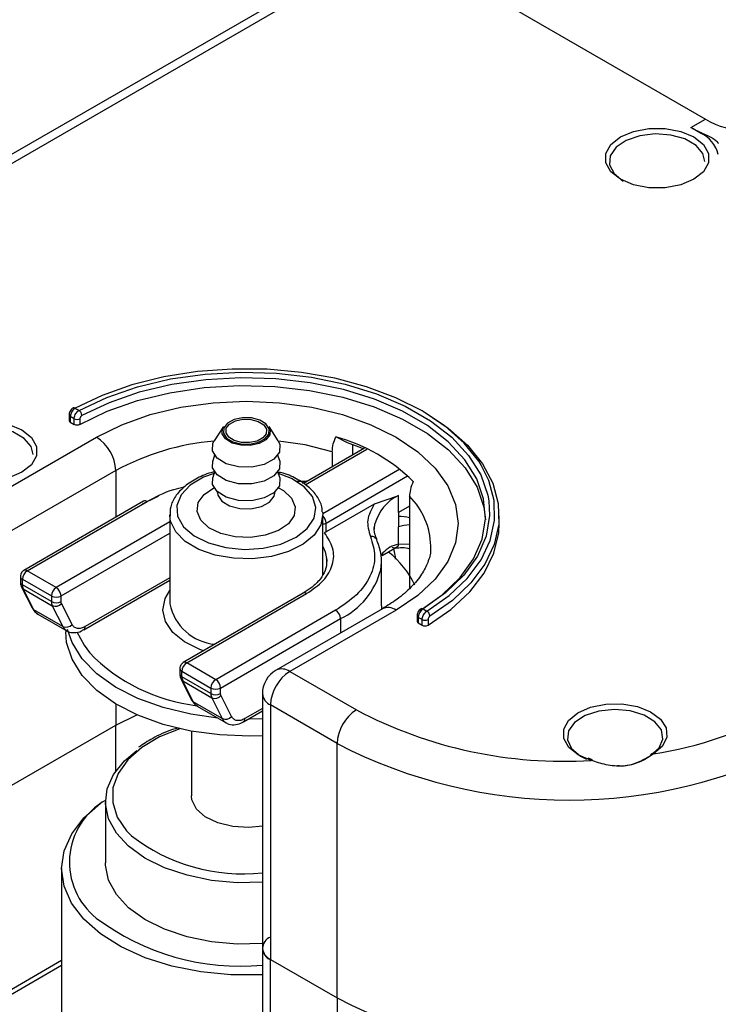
# Model space of a CAD drawing. Header units: millimetres. Extents: x 5 to 273, y 7 to 200.
# Tile 27 of 34: x 217 to 227, y 95 to 110. Entities that reach past the tile are written whole.
import ezdxf

# ---------------------------------------------------------------- set-up
doc = ezdxf.new("R2010")
doc.units = ezdxf.units.MM

msp = doc.modelspace()

# ---------------------------------------------------------------- linework, layer by layer
at = {"color": 7, "linetype": 'Continuous', "lineweight": 25}
for p, q in [((221.549, 111.079), (226.675, 108.119)), ((221.54, 110.499), (215.034, 106.743)), ((221.74, 110.479), (215.234, 106.723)), ((226.463, 107.997), (226.675, 108.119)), ((226.605, 107.915), (226.463, 107.997)), ((226.605, 107.926), (226.605, 107.915)), ((217.456, 103.89), (217.512, 103.857)), ((217.367, 103.792), (217.367, 103.711)), ((217.441, 103.735), (217.384, 103.768)), ((217.384, 103.768), (217.384, 103.686)), ((217.441, 103.653), (217.441, 103.735)), ((217.525, 103.735), (217.525, 103.653)), ((217.384, 103.686), (217.441, 103.653)), ((219.625, 103.619), (219.49, 103.413)), ((220.426, 103.413), (220.291, 103.619)), ((216.21, 102.568), (217.766, 103.466)), ((221.437, 103.381), (221.269, 103.47)), ((219.471, 103.377), (219.49, 103.413)), ((221.686, 103.302), (220.794, 102.786)), ((221.51, 103.356), (221.51, 103.2)), ((219.494, 103.203), (219.467, 103.12)), ((220.449, 103.12), (220.422, 103.203)), ((221.216, 103.253), (221.216, 103.03)), ((218.049, 102.976), (216.493, 102.078)), ((219.494, 102.958), (219.467, 102.875)), ((220.449, 102.875), (220.422, 102.958)), ((219.538, 102.658), (219.535, 102.641)), ((219.538, 102.664), (219.538, 102.658)), ((220.378, 102.658), (220.378, 102.664)), ((222.184, 102.609), (221.831, 102.486)), ((222.185, 102.364), (222.184, 102.609)), ((222.347, 102.6), (222.347, 101.252)), ((218.457, 102.529), (216.704, 101.514)), ((216.754, 101.509), (218.507, 102.524)), ((221.831, 102.486), (221.126, 102.078)), ((222.347, 102.458), (222.185, 102.364)), ((218.838, 102.331), (218.838, 101.025)), ((218.838, 102.315), (218.838, 102.331)), ((221.078, 101.453), (221.078, 102.331)), ((222.185, 102.364), (222.185, 102.155)), ((223.658, 102.2), (223.658, 102.315)), ((221.126, 102.078), (221.126, 102.209)), ((222.185, 101.899), (222.185, 102.155)), ((221.957, 101.771), (221.93, 101.738)), ((221.944, 101.733), (222.132, 101.842)), ((221.937, 100.996), (221.936, 101.649)), ((216.654, 101.428), (216.654, 101.346)), ((217.178, 101.264), (216.754, 101.509)), ((216.683, 101.387), (217.107, 101.142)), ((216.683, 101.305), (216.683, 101.387)), ((217.108, 101.06), (216.683, 101.305)), ((217.582, 100.648), (218.838, 101.375)), ((216.671, 101.271), (216.825, 100.967)), ((216.696, 101.245), (217.12, 101)), ((216.85, 100.941), (216.696, 101.245)), ((217.107, 101.142), (217.108, 101.06)), ((217.249, 101.06), (217.249, 101.142)), ((220.791, 101.182), (219.037, 100.167)), ((219.087, 100.162), (220.841, 101.177)), ((217.12, 101), (217.274, 100.696)), ((217.41, 100.726), (217.255, 101.03)), ((217.274, 100.696), (216.85, 100.941)), ((216.908, 100.878), (217.332, 100.633)), ((221.265, 100.932), (219.511, 99.917)), ((221.95, 100.955), (220.394, 100.057)), ((222.15, 100.935), (220.594, 100.037)), ((222.457, 100.854), (222.457, 100.772)), ((222.511, 100.952), (222.513, 100.954)), ((222.545, 100.952), (222.602, 100.919)), ((219.582, 99.795), (221.336, 100.81)), ((222.531, 100.796), (222.475, 100.829)), ((222.475, 100.829), (222.475, 100.747)), ((222.475, 100.747), (222.531, 100.715)), ((222.531, 100.715), (222.531, 100.796)), ((222.617, 100.797), (222.617, 100.715)), ((217.318, 100.641), (217.318, 100.616)), ((217.582, 100.65), (217.589, 100.654)), ((219.511, 99.917), (219.087, 100.162)), ((218.987, 100.081), (218.987, 99.999)), ((219.017, 100.04), (219.441, 99.795)), ((219.017, 99.958), (219.017, 100.04)), ((220.594, 100.037), (221.57, 99.474)), ((219.005, 99.924), (219.159, 99.619)), ((219.441, 99.713), (219.017, 99.958)), ((219.029, 99.898), (219.454, 99.653)), ((219.184, 99.594), (219.029, 99.898)), ((219.441, 99.795), (219.441, 99.713)), ((219.582, 99.713), (219.582, 99.795)), ((220.194, 99.71), (220.194, 95.987)), ((219.608, 99.349), (219.184, 99.594)), ((219.454, 99.653), (219.608, 99.349)), ((219.743, 99.379), (219.589, 99.683)), ((221.287, 98.984), (220.312, 99.547)), ((220.312, 99.547), (220.312, 95.824)), ((218.049, 99.253), (218.356, 99.405)), ((219.241, 99.531), (219.666, 99.286)), ((219.916, 99.301), (220.194, 99.462)), ((219.916, 99.303), (219.922, 99.307)), ((216.493, 98.355), (218.049, 99.253)), ((219.158, 99.164), (219.158, 98.216)), ((221.287, 95.26), (221.287, 98.984)), ((225.022, 98.745), (224.961, 98.767)), ((217.898, 98.134), (217.898, 97.236)), ((217.258, 97.154), (217.258, 94.411)), ((220.194, 95.987), (220.194, 92.998)), ((220.312, 95.824), (221.287, 95.26)), ((220.312, 92.835), (220.312, 95.824)), ((216.452, 95.274), (217.258, 95.74)), ((221.287, 95.26), (221.287, 92.272))]:
    msp.add_line(p, q, dxfattribs=at)
at = {"color": 8, "linetype": 'Continuous', "lineweight": 25}
for p, q in [((220.821, 102.767), (221.722, 103.289)), ((218.049, 102.976), (218.049, 102.293)), ((222.205, 102.997), (221.078, 102.344)), ((221.126, 102.209), (222.319, 102.899)), ((220.367, 102.602), (220.378, 102.657)), ((218.838, 102.225), (217.178, 101.264)), ((217.249, 101.142), (218.838, 102.062)), ((222.347, 101.896), (222.185, 101.899)), ((218.838, 101.408), (217.603, 100.694)), ((221.336, 100.81), (221.336, 100.6)), ((218.049, 99.564), (218.049, 99.253)), ((220.194, 99.496), (219.937, 99.347)), ((218.049, 98.581), (218.049, 99.253)), ((217.258, 95.808), (216.493, 95.366))]:
    msp.add_line(p, q, dxfattribs=at)
at = {"color": 7, "linetype": 'Continuous', "lineweight": 25, "flags": 128}
for points in [[(225.431, 107.238), (225.291, 107.349), (225.218, 107.479), (225.218, 107.617), (225.291, 107.747), (225.431, 107.858), (225.623, 107.939), (225.849, 107.981), (226.087, 107.981), (226.313, 107.939), (226.506, 107.858), (226.646, 107.747), (226.719, 107.617), (226.719, 107.479), (226.646, 107.349), (226.506, 107.238), (226.313, 107.157), (226.087, 107.115), (225.849, 107.115), (225.623, 107.157), (225.431, 107.238)], [(226.668, 107.499), (226.639, 107.614), (226.538, 107.734), (226.375, 107.828), (226.168, 107.886), (225.939, 107.903), (225.714, 107.875), (225.516, 107.807), (225.367, 107.706), (225.283, 107.582), (225.274, 107.449), (225.339, 107.321), (225.473, 107.213), (225.473, 107.213)], [(223.401, 103.046), (223.359, 103.113), (223.144, 103.38), (222.866, 103.627), (222.532, 103.85), (222.147, 104.043), (221.718, 104.203), (221.256, 104.327), (220.767, 104.413), (220.263, 104.458), (219.753, 104.462), (219.247, 104.425), (218.754, 104.347), (218.286, 104.23), (217.85, 104.077), (217.456, 103.89)], [(217.512, 103.857), (217.917, 104.048), (218.366, 104.202), (218.85, 104.317), (219.357, 104.389), (219.877, 104.418), (220.399, 104.403), (220.912, 104.344), (221.403, 104.242), (221.864, 104.1), (222.284, 103.92), (222.653, 103.706), (222.965, 103.464), (223.211, 103.198), (223.388, 102.914), (223.491, 102.618), (223.506, 102.533)], [(222.501, 100.927), (222.826, 101.157), (223.089, 101.412), (223.284, 101.686), (223.408, 101.974), (223.457, 102.269), (223.431, 102.565), (223.33, 102.856), (223.156, 103.135), (222.914, 103.397), (222.608, 103.635), (222.245, 103.845), (221.832, 104.021), (221.379, 104.161), (220.895, 104.261), (220.392, 104.32), (219.879, 104.335), (219.367, 104.306), (218.868, 104.235), (218.393, 104.122), (217.952, 103.97), (217.554, 103.783)], [(217.525, 103.653), (217.923, 103.844), (218.365, 104), (218.842, 104.115), (219.343, 104.19), (219.858, 104.22), (220.375, 104.207), (220.883, 104.149), (221.37, 104.049), (221.827, 103.909), (222.243, 103.731), (222.609, 103.52), (222.917, 103.28), (223.16, 103.016), (223.334, 102.734), (223.433, 102.441), (223.457, 102.258)], [(217.766, 103.466), (218.136, 103.648), (218.551, 103.795), (219, 103.902), (219.473, 103.968), (219.958, 103.99), (220.443, 103.968), (220.916, 103.902), (221.365, 103.795), (221.78, 103.648), (222.15, 103.466), (222.466, 103.252), (222.72, 103.013), (222.906, 102.753), (223.02, 102.48), (223.058, 102.2), (223.02, 101.921), (222.906, 101.647), (222.72, 101.388), (222.466, 101.149), (222.15, 100.935)], [(220.287, 103.511), (220.291, 103.587), (220.245, 103.659), (220.155, 103.714), (220.035, 103.746), (219.903, 103.748), (219.78, 103.722), (219.684, 103.67), (219.629, 103.6), (219.625, 103.524), (219.671, 103.453), (219.761, 103.398), (219.881, 103.366), (220.013, 103.364), (220.136, 103.39), (220.232, 103.442), (220.287, 103.511)], [(219.666, 103.595), (219.714, 103.657), (219.8, 103.703), (219.909, 103.727), (220.026, 103.725), (220.133, 103.697), (220.213, 103.647), (220.254, 103.584), (220.25, 103.516), (220.202, 103.455), (220.116, 103.409), (220.007, 103.385), (219.89, 103.387), (219.783, 103.415), (219.703, 103.465), (219.662, 103.528), (219.666, 103.595)], [(222.553, 103.837), (222.574, 103.825), (222.914, 103.599), (223.196, 103.348), (223.415, 103.076), (223.565, 102.79), (223.645, 102.494), (223.652, 102.194), (223.587, 101.897), (223.45, 101.608), (223.244, 101.334), (222.974, 101.078), (222.645, 100.846)], [(215.602, 102.952), (215.462, 103.063), (215.389, 103.193), (215.389, 103.33), (215.462, 103.461), (215.602, 103.572), (215.795, 103.653), (216.021, 103.695), (216.258, 103.695), (216.485, 103.653), (216.677, 103.572), (216.817, 103.461), (216.89, 103.33), (216.89, 103.193), (216.817, 103.063), (216.677, 102.952), (216.485, 102.871), (216.258, 102.828), (216.021, 102.828), (215.795, 102.871), (215.602, 102.952)], [(216.84, 103.213), (216.81, 103.328), (216.709, 103.448), (216.546, 103.542), (216.339, 103.6), (216.111, 103.617), (215.885, 103.589), (215.687, 103.521), (215.538, 103.42), (215.454, 103.296), (215.445, 103.163), (215.511, 103.035), (215.645, 102.927), (215.645, 102.927)], [(220.304, 103.5), (220.247, 103.427), (220.145, 103.373), (220.016, 103.344), (219.877, 103.347), (219.751, 103.38), (219.656, 103.439), (219.607, 103.514), (219.612, 103.594), (219.625, 103.619)], [(220.291, 103.619), (220.309, 103.58), (220.304, 103.5)], [(220.426, 103.413), (220.451, 103.358), (220.445, 103.245), (220.364, 103.143), (220.222, 103.066), (220.039, 103.026), (219.844, 103.03), (219.666, 103.077), (219.533, 103.159), (219.465, 103.264), (219.471, 103.377), (219.471, 103.377)], [(221.673, 103.295), (221.609, 103.32), (221.437, 103.381)], [(220.449, 103.12), (220.451, 103.113), (220.445, 103), (220.364, 102.898), (220.222, 102.821), (220.039, 102.781), (219.844, 102.785), (219.666, 102.832), (219.533, 102.914), (219.465, 103.019), (219.467, 103.12)], [(220.449, 102.875), (220.451, 102.868), (220.445, 102.755), (220.364, 102.653), (220.222, 102.576), (220.039, 102.536), (219.844, 102.54), (219.666, 102.587), (219.533, 102.669), (219.465, 102.774), (219.467, 102.875)], [(218.668, 102.599), (218.637, 102.585), (218.437, 102.484)], [(221.076, 102.368), (221.078, 102.345), (221.048, 102.184)], [(221.833, 102.118), (221.833, 102.123), (221.841, 102.196)], [(222.617, 100.715), (222.953, 100.946), (223.229, 101.202), (223.44, 101.478), (223.581, 101.768), (223.651, 102.067), (223.658, 102.2)], [(221.134, 101.692), (221.136, 101.671), (221.136, 101.648)], [(221.937, 100.996), (221.937, 100.987), (221.935, 100.946)], [(220.194, 99.098), (220.005, 99.093), (219.57, 99.109), (219.146, 99.166), (218.743, 99.263), (218.374, 99.397), (218.048, 99.564), (217.774, 99.76), (217.56, 99.979), (217.411, 100.216), (217.331, 100.463), (217.318, 100.616)], [(219.544, 99.356), (219.146, 99.411), (218.743, 99.508), (218.374, 99.642), (218.048, 99.809), (217.774, 100.005), (217.56, 100.224), (217.411, 100.461), (217.343, 100.652)], [(225.005, 98.737), (224.815, 98.817), (224.677, 98.927), (224.603, 99.056), (224.602, 99.191), (224.672, 99.321), (224.808, 99.432), (224.996, 99.514), (225.218, 99.558), (225.453, 99.562), (225.679, 99.523), (225.873, 99.447), (226.018, 99.339), (226.099, 99.212), (226.108, 99.076), (226.045, 98.945), (225.916, 98.832)], [(225.871, 98.806), (225.996, 98.918), (226.051, 99.048), (226.03, 99.181), (225.935, 99.302), (225.777, 99.399), (225.572, 99.461), (225.344, 99.482), (225.117, 99.458), (224.915, 99.393), (224.761, 99.293), (224.672, 99.17), (224.657, 99.037), (224.718, 98.908), (224.848, 98.798), (224.936, 98.753)], [(220.194, 99.343), (220.005, 99.338), (219.979, 99.337)], [(220.194, 96.953), (219.827, 96.947), (219.451, 96.981), (219.093, 97.055), (218.764, 97.165), (218.476, 97.308), (218.238, 97.479), (218.059, 97.673), (217.945, 97.882), (217.899, 98.1), (217.923, 98.319), (218.017, 98.532), (218.176, 98.731), (218.358, 98.883)], [(220.194, 95.602), (220.18, 95.601), (219.734, 95.601), (219.294, 95.643), (218.872, 95.727), (218.48, 95.85), (218.128, 96.008), (217.826, 96.198), (217.583, 96.413), (217.404, 96.649), (217.295, 96.898), (217.258, 97.155), (217.295, 97.412), (217.405, 97.661), (217.584, 97.897), (217.828, 98.112), (217.852, 98.13)], [(219.761, 97.768), (219.541, 97.821), (219.359, 97.91), (219.229, 98.025), (219.164, 98.158), (219.158, 98.216)], [(220.194, 97.775), (219.998, 97.755), (219.761, 97.768)], [(219.451, 96.083), (219.093, 96.157), (218.764, 96.267), (218.476, 96.41), (218.238, 96.581), (218.059, 96.775), (217.945, 96.984), (217.899, 97.202), (217.898, 97.236)], [(220.194, 96.055), (219.827, 96.049), (219.451, 96.083)]]:
    msp.add_lwpolyline(points, dxfattribs=at)
at = {"color": 8, "linetype": 'Continuous', "lineweight": 25, "flags": 128}
for points in [[(221.216, 103.253), (220.822, 103.351), (220.428, 103.409)], [(222.602, 100.919), (222.925, 101.147), (223.191, 101.398), (223.393, 101.669), (223.528, 101.953), (223.592, 102.245), (223.585, 102.54), (223.507, 102.831), (223.401, 103.046)], [(219.487, 102.935), (219.334, 102.879), (219.14, 102.764), (219.006, 102.624), (218.942, 102.468), (218.954, 102.308), (219.041, 102.155), (219.195, 102.022), (219.406, 101.918), (219.658, 101.85), (219.932, 101.824), (220.208, 101.842), (220.466, 101.902), (220.686, 102), (220.851, 102.129), (220.951, 102.278), (220.951, 102.278)], [(220.951, 102.278), (220.977, 102.438), (220.927, 102.596), (220.806, 102.74), (220.621, 102.86), (220.429, 102.935)], [(220.659, 102.318), (220.574, 102.198), (220.429, 102.098), (220.237, 102.03), (220.018, 101.999), (219.794, 102.008), (219.585, 102.057), (219.413, 102.141), (219.294, 102.252), (219.24, 102.378), (219.257, 102.508), (219.342, 102.628), (219.486, 102.726)], [(220.43, 102.726), (220.503, 102.684), (220.622, 102.574), (220.675, 102.448), (220.659, 102.318)], [(219.538, 102.658), (219.543, 102.618), (219.601, 102.53), (219.713, 102.461), (219.862, 102.422), (220.026, 102.418), (220.179, 102.452), (220.299, 102.516), (220.367, 102.602)], [(223.506, 102.533), (223.517, 102.317), (223.467, 102.017), (223.341, 101.724), (223.142, 101.445), (222.875, 101.186), (222.545, 100.952)], [(221.048, 102.184), (220.951, 102.032), (220.791, 101.899), (220.578, 101.793), (220.327, 101.721), (220.052, 101.687), (219.772, 101.694), (219.503, 101.74), (219.263, 101.824), (219.066, 101.94), (218.926, 102.08), (218.85, 102.236), (218.838, 102.315)], [(221.078, 101.866), (221.112, 101.788), (221.134, 101.692)], [(219.333, 100.338), (219.277, 100.359), (219.054, 100.47), (218.884, 100.608), (218.777, 100.767), (218.738, 100.935), (218.77, 101.104), (218.838, 101.222)], [(217.481, 100.618), (217.585, 100.421), (217.664, 100.313)], [(218.988, 99.199), (218.69, 99.079), (218.43, 98.925), (218.225, 98.745), (218.083, 98.546), (218.009, 98.335), (218.005, 98.12), (218.072, 97.908), (218.206, 97.708), (218.278, 97.633)]]:
    msp.add_lwpolyline(points, dxfattribs=at)
at = {"color": 7, "linetype": 'Continuous', "lineweight": 25}
for centre, radius, start, end in [((227.188, 108.912), 0.944, 237.0917, 275.5215), ((227.15, 109.181), 1.369, 239.8959, 246.532), ((226.392, 107.476), 0.488, 15.0361, 64.1661), ((217.438, 103.867), 0.0288, 52.624, 113.6645), ((217.483, 103.817), 0.0924, 242.6549, 296.7876), ((217.459, 103.779), 0.0945, 2.4029, 55.7255), ((217.397, 103.714), 0.0301, 185.6369, 245.6832), ((217.483, 103.736), 0.0924, 242.6549, 296.7876), ((217.435, 102.948), 0.615, 2.6055, 57.3945), ((220.583, 100.977), 2.586, 45.3711, 74.6342), ((218.478, 102.485), 0.0493, 53.6828, 115.015), ((222.186, 101.682), 0.625, 75.0775, 90.1284), ((222.407, 101.333), 0.852, 94.0087, 105.0902), ((221.069, 102.179), 0.115, 286.65, 299.6226), ((221.795, 101.938), 0.0765, 4.9332, 105.694), ((221.23, 101.649), 0.707, 350.0248, 24.7687), ((216.837, 101.38), 0.154, 122.6474, 177.4365), ((216.816, 101.302), 0.133, 178.5885, 205.1667), ((217.261, 101.135), 0.154, 122.6474, 177.4365), ((217.178, 101.278), 0.154, 242.6189, 297.465), ((217.095, 101.135), 0.154, 2.6802, 57.4037), ((217.241, 101.057), 0.133, 178.5885, 205.1667), ((217.178, 101.197), 0.154, 242.6189, 297.465), ((217.168, 101.105), 0.115, 245.5661, 319.5128), ((216.88, 100.995), 0.0617, 207.2142, 240.8052), ((216.983, 101.004), 0.147, 205.6238, 239.3789), ((221.182, 100.803), 0.154, 2.6802, 57.4037), ((222.555, 100.842), 0.0901, 2.8068, 58.9984), ((217.322, 100.801), 0.115, 245.5661, 319.5128), ((222.486, 100.774), 0.0288, 184.1269, 247.1932), ((222.574, 100.878), 0.092, 242.5617, 297.9835), ((222.574, 100.796), 0.092, 242.5617, 297.9835), ((217.553, 100.689), 0.0504, 306.444, 5.6372), ((219.543, 102.139), 2.62, 224.1827, 263.3061), ((219.17, 100.033), 0.154, 122.6474, 177.4365), ((219.037, 100.004), 0.0503, 185.7219, 245.6067), ((220.594, 99.71), 0.4, 119.9973, 180), ((220.926, 99.519), 0.615, 122.6055, 177.3945), ((219.15, 99.955), 0.133, 178.5885, 205.1667), ((219.594, 99.788), 0.154, 122.6474, 177.4365), ((219.429, 99.788), 0.154, 2.6802, 57.4037), ((219.511, 99.931), 0.154, 242.6189, 297.465), ((219.512, 99.85), 0.154, 242.6189, 297.465), ((219.574, 99.71), 0.133, 178.5885, 205.1667), ((219.214, 99.648), 0.0617, 207.2142, 240.8052), ((219.501, 99.758), 0.115, 245.5661, 319.5128), ((221.901, 98.956), 0.615, 122.6055, 177.3945), ((224.598, 105.211), 6.487, 242.1785, 273.6015), ((225.048, 104.432), 5.667, 278.8024, 298.9619), ((219.656, 99.454), 0.115, 245.5661, 319.5128), ((219.886, 99.342), 0.0504, 306.444, 5.6372), ((224.681, 105.534), 7.378, 242.6097, 297.3903), ((225.899, 98.809), 0.0279, 53.1082, 187.0108), ((219.908, 99.745), 2.668, 232.3246, 276.1638), ((219.869, 99.224), 3.498, 233.0244, 275.3338), ((220.373, 95.987), 0.175, 110.7834, 249.2166), ((220.395, 96.007), 0.201, 185.6948, 245.6253), ((224.681, 101.811), 7.378, 242.6097, 297.3903)]:
    msp.add_arc(centre, radius, start, end, dxfattribs=at)
at = {"color": 8, "linetype": 'Continuous', "lineweight": 25}
for centre, radius, start, end in [((217.397, 103.795), 0.0301, 185.6542, 245.6817), ((219.802, 99.755), 3.667, 94.9171, 118.5593), ((222.46, 102.03), 0.642, 115.4549, 164.9691), ((221.601, 101.851), 1.057, 1.2222, 45.1149), ((220.971, 102.201), 0.155, 2.7591, 46.5717), ((221.062, 102.327), 0.135, 276.9571, 298.6103), ((221.255, 100.77), 1.282, 24.4249, 52.2211), ((216.704, 101.433), 0.0503, 185.6879, 245.6097), ((216.725, 101.47), 0.0492, 53.6795, 115.0508), ((220.868, 101.796), 1.091, 295.387, 345.7052), ((216.704, 101.351), 0.0503, 185.7219, 245.6067), ((216.726, 101.299), 0.0617, 207.1936, 240.8055), ((220.812, 101.138), 0.0493, 53.6828, 115.015), ((219.571, 101.181), 0.749, 192.023, 264.5254), ((222.033, 100.771), 0.201, 54.3824, 114.3071), ((222.487, 100.856), 0.0296, 184.6193, 246.2851), ((222.527, 100.927), 0.0307, 55.3219, 117.2127), ((217.407, 100.76), 0.147, 205.6285, 239.1893), ((219.058, 100.123), 0.0492, 53.6795, 115.0508), ((219.037, 100.086), 0.0503, 185.7528, 245.604), ((220.477, 99.873), 0.201, 54.3824, 114.3071), ((219.059, 99.952), 0.0617, 207.1936, 240.8055), ((220.395, 99.73), 0.201, 185.6948, 245.6253), ((219.316, 99.657), 0.147, 205.6238, 239.3789), ((219.74, 99.412), 0.147, 205.6078, 240.0351), ((218.415, 97.246), 1.043, 119.7099, 231.4466)]:
    msp.add_arc(centre, radius, start, end, dxfattribs=at)
at = {"color": 7, "linetype": 'Continuous', "lineweight": 25}
for points, knots in [([(226.605, 107.926), (226.666, 107.897), (226.789, 107.84), (226.848, 107.79), (226.861, 107.766), (226.863, 107.762)], [0, 0, 0, 0, 0.4566413, 0.9114535, 1, 1, 1, 1]), ([(217.427, 103.892), (217.423, 103.89), (217.408, 103.883), (217.388, 103.859), (217.37, 103.827), (217.368, 103.804), (217.367, 103.792)], [0, 0, 0, 0, 0.13702, 0.410912, 0.720362, 1, 1, 1, 1]), ([(217.456, 103.89), (217.448, 103.884), (217.432, 103.874), (217.41, 103.847), (217.394, 103.817), (217.386, 103.79), (217.385, 103.774), (217.384, 103.768)], [0, 0, 0, 0, 0.214725, 0.429475, 0.644194, 0.858877, 1, 1, 1, 1]), ([(217.441, 103.735), (217.442, 103.745), (217.443, 103.764), (217.456, 103.795), (217.474, 103.824), (217.494, 103.845), (217.507, 103.854), (217.512, 103.857)], [0, 0, 0, 0, 0.214661, 0.429315, 0.643962, 0.858615, 1, 1, 1, 1]), ([(217.554, 103.783), (217.551, 103.782), (217.546, 103.778), (217.538, 103.77), (217.531, 103.759), (217.526, 103.746), (217.525, 103.739), (217.525, 103.735)], [0, 0, 0, 0, 0.140235, 0.353608, 0.568043, 0.783647, 1, 1, 1, 1]), ([(221.216, 103.253), (221.219, 103.291), (221.224, 103.361), (221.254, 103.435), (221.269, 103.47)], [0, 0, 0, 0, 0.534351, 1, 1, 1, 1]), ([(219.494, 102.958), (219.486, 102.956), (219.394, 102.938), (219.239, 102.868), (219.048, 102.75), (218.918, 102.605), (218.843, 102.455), (218.844, 102.357), (218.844, 102.312)], [0, 0, 0, 0, 0.019713, 0.230621, 0.443232, 0.657226, 0.845774, 1, 1, 1, 1]), ([(221.069, 102.373), (221.069, 102.39), (221.071, 102.462), (221.009, 102.585), (220.892, 102.728), (220.718, 102.847), (220.556, 102.925), (220.448, 102.949), (220.423, 102.955)], [0, 0, 0, 0, 0.0635386, 0.2728735, 0.4848511, 0.7055299, 0.9315673, 1, 1, 1, 1]), ([(218.507, 102.524), (218.63, 102.591), (218.793, 102.679), (218.999, 102.725), (219.05, 102.736)], [0, 0, 0, 0, 0.753221, 1, 1, 1, 1]), ([(220.856, 102.822), (220.846, 102.82), (220.794, 102.815), (220.742, 102.815), (220.7, 102.815)], [0, 0, 0, 0, 0.196787, 1, 1, 1, 1]), ([(220.776, 102.799), (220.78, 102.798), (220.796, 102.797), (220.812, 102.8), (220.823, 102.803)], [0, 0, 0, 0, 0.267255, 1, 1, 1, 1]), ([(222.4, 102.817), (222.384, 102.777), (222.354, 102.702), (222.349, 102.632), (222.347, 102.6)], [0, 0, 0, 0, 0.538371, 1, 1, 1, 1]), ([(220.381, 102.641), (220.379, 102.644), (220.377, 102.647), (220.379, 102.655), (220.379, 102.657)], [0, 0, 0, 0, 0.800961, 1, 1, 1, 1]), ([(221.869, 101.971), (221.859, 101.996), (221.831, 102.064), (221.823, 102.134), (221.84, 102.179), (221.841, 102.183)], [0, 0, 0, 0, 0.3596787, 0.9477058, 1, 1, 1, 1]), ([(220.841, 101.177), (220.928, 101.238), (221.108, 101.361), (221.237, 101.597), (221.249, 101.844), (221.151, 101.994), (221.102, 102.068)], [0, 0, 0, 0, 0.243952, 0.5, 0.756048, 1, 1, 1, 1]), ([(221.774, 102.012), (221.804, 101.917), (221.864, 101.725), (221.787, 101.43), (221.595, 101.154), (221.374, 101.005), (221.265, 100.932)], [0, 0, 0, 0, 0.2457411, 0.5, 0.7542589, 1, 1, 1, 1]), ([(222.652, 101.874), (222.654, 101.853), (222.66, 101.774), (222.621, 101.64), (222.531, 101.457), (222.38, 101.272), (222.184, 101.1), (222.023, 101), (221.95, 100.955)], [0, 0, 0, 0, 0.070771, 0.271909, 0.457144, 0.654833, 0.844244, 1, 1, 1, 1]), ([(222.185, 101.899), (222.142, 101.889), (222.054, 101.867), (221.989, 101.803), (221.957, 101.771)], [0, 0, 0, 0, 0.49672, 1, 1, 1, 1]), ([(222.132, 101.84), (222.17, 101.846), (222.249, 101.858), (222.313, 101.842), (222.347, 101.833)], [0, 0, 0, 0, 0.472158, 1, 1, 1, 1]), ([(222.11, 101.829), (222.124, 101.783), (222.137, 101.737), (222.138, 101.68), (222.138, 101.68)], [0, 0, 0, 0, 0.998861, 1, 1, 1, 1]), ([(221.129, 101.685), (221.132, 101.662), (221.141, 101.594), (221.106, 101.487), (221.027, 101.366), (220.921, 101.264), (220.829, 101.208), (220.789, 101.183)], [0, 0, 0, 0, 0.136881, 0.391526, 0.616163, 0.829875, 1, 1, 1, 1]), ([(216.667, 101.478), (216.662, 101.466), (216.654, 101.45), (216.654, 101.432), (216.654, 101.428)], [0, 0, 0, 0, 0.750247, 1, 1, 1, 1]), ([(216.704, 101.514), (216.703, 101.514), (216.695, 101.511), (216.682, 101.498), (216.672, 101.485), (216.667, 101.478)], [0, 0, 0, 0, 0.039194, 0.520389, 1, 1, 1, 1]), ([(216.655, 101.346), (216.655, 101.335), (216.655, 101.308), (216.666, 101.285), (216.672, 101.271)], [0, 0, 0, 0, 0.438894, 1, 1, 1, 1]), ([(216.829, 100.969), (216.836, 100.952), (216.854, 100.914), (216.89, 100.892), (216.911, 100.879)], [0, 0, 0, 0, 0.417871, 1, 1, 1, 1]), ([(222.514, 100.953), (222.51, 100.95), (222.495, 100.943), (222.477, 100.919), (222.46, 100.887), (222.459, 100.864), (222.458, 100.854)], [0, 0, 0, 0, 0.137563, 0.417331, 0.735937, 1, 1, 1, 1]), ([(222.545, 100.952), (222.537, 100.946), (222.521, 100.935), (222.5, 100.909), (222.485, 100.879), (222.476, 100.851), (222.475, 100.835), (222.475, 100.829)], [0, 0, 0, 0, 0.214726, 0.429479, 0.644199, 0.858882, 1, 1, 1, 1]), ([(222.531, 100.796), (222.532, 100.806), (222.534, 100.825), (222.546, 100.857), (222.564, 100.886), (222.583, 100.907), (222.596, 100.916), (222.602, 100.919)], [0, 0, 0, 0, 0.214662, 0.429318, 0.643968, 0.858622, 1, 1, 1, 1]), ([(222.645, 100.846), (222.643, 100.845), (222.638, 100.842), (222.63, 100.833), (222.623, 100.821), (222.618, 100.808), (222.617, 100.801), (222.617, 100.797)], [0, 0, 0, 0, 0.142529, 0.358451, 0.573305, 0.787017, 1, 1, 1, 1]), ([(217.603, 100.694), (217.583, 100.684), (217.543, 100.665), (217.487, 100.663), (217.439, 100.682), (217.419, 100.711), (217.41, 100.726)], [0, 0, 0, 0, 0.244792, 0.5, 0.755208, 1, 1, 1, 1]), ([(217.333, 100.636), (217.338, 100.632), (217.368, 100.607), (217.447, 100.601), (217.527, 100.616), (217.571, 100.643), (217.582, 100.65)], [0, 0, 0, 0, 0.068404, 0.456621, 0.857367, 1, 1, 1, 1]), ([(219.001, 100.131), (218.995, 100.119), (218.988, 100.102), (218.988, 100.085), (218.988, 100.081)], [0, 0, 0, 0, 0.750255, 1, 1, 1, 1]), ([(219.037, 100.167), (219.037, 100.167), (219.028, 100.163), (219.015, 100.151), (219.005, 100.137), (219.001, 100.131)], [0, 0, 0, 0, 0.039194, 0.520389, 1, 1, 1, 1]), ([(218.989, 99.999), (218.989, 99.988), (218.988, 99.961), (218.999, 99.938), (219.005, 99.924)], [0, 0, 0, 0, 0.438185, 1, 1, 1, 1]), ([(219.162, 99.622), (219.169, 99.605), (219.187, 99.568), (219.222, 99.546), (219.243, 99.534)], [0, 0, 0, 0, 0.4264, 1, 1, 1, 1]), ([(219.669, 99.287), (219.673, 99.284), (219.702, 99.26), (219.781, 99.254), (219.861, 99.269), (219.904, 99.296), (219.916, 99.303)], [0, 0, 0, 0, 0.059506, 0.451431, 0.856004, 1, 1, 1, 1]), ([(219.937, 99.347), (219.917, 99.337), (219.876, 99.317), (219.82, 99.316), (219.772, 99.335), (219.753, 99.364), (219.743, 99.379)], [0, 0, 0, 0, 0.244792, 0.5, 0.755208, 1, 1, 1, 1]), ([(218.962, 99.21), (218.935, 99.202), (218.799, 99.164), (218.598, 99.071), (218.451, 98.973), (218.384, 98.929)], [0, 0, 0, 0, 0.1202956, 0.6027184, 1, 1, 1, 1]), ([(225.916, 98.832), (225.858, 98.793), (225.743, 98.714), (225.503, 98.642), (225.253, 98.657), (225.089, 98.707), (225.013, 98.734), (225.005, 98.737)], [0, 0, 0, 0, 0.245593, 0.490996, 0.738673, 0.97201, 1, 1, 1, 1]), ([(225.387, 98.662), (225.42, 98.659), (225.529, 98.652), (225.705, 98.71), (225.816, 98.774), (225.871, 98.806)], [0, 0, 0, 0, 0.1809943, 0.5951279, 1, 1, 1, 1])]:
    msp.add_open_spline(points, degree=3, knots=knots, dxfattribs=at)
for points in [[(221.831, 102.486), (221.788, 102.408), (221.703, 102.253), (221.75, 102.092), (221.774, 102.012)], [(222.185, 101.899), (222.181, 101.888), (222.173, 101.865), (222.149, 101.845), (222.121, 101.838), (222.101, 101.846), (222.092, 101.85)], [(217.255, 101.03), (217.253, 101.035), (217.25, 101.044), (217.249, 101.055), (217.249, 101.06)], [(219.589, 99.683), (219.587, 99.688), (219.583, 99.696), (219.583, 99.708), (219.582, 99.713)]]:
    msp.add_open_spline(points, degree=3, dxfattribs=at)

doc.saveas('drawing.dxf')
